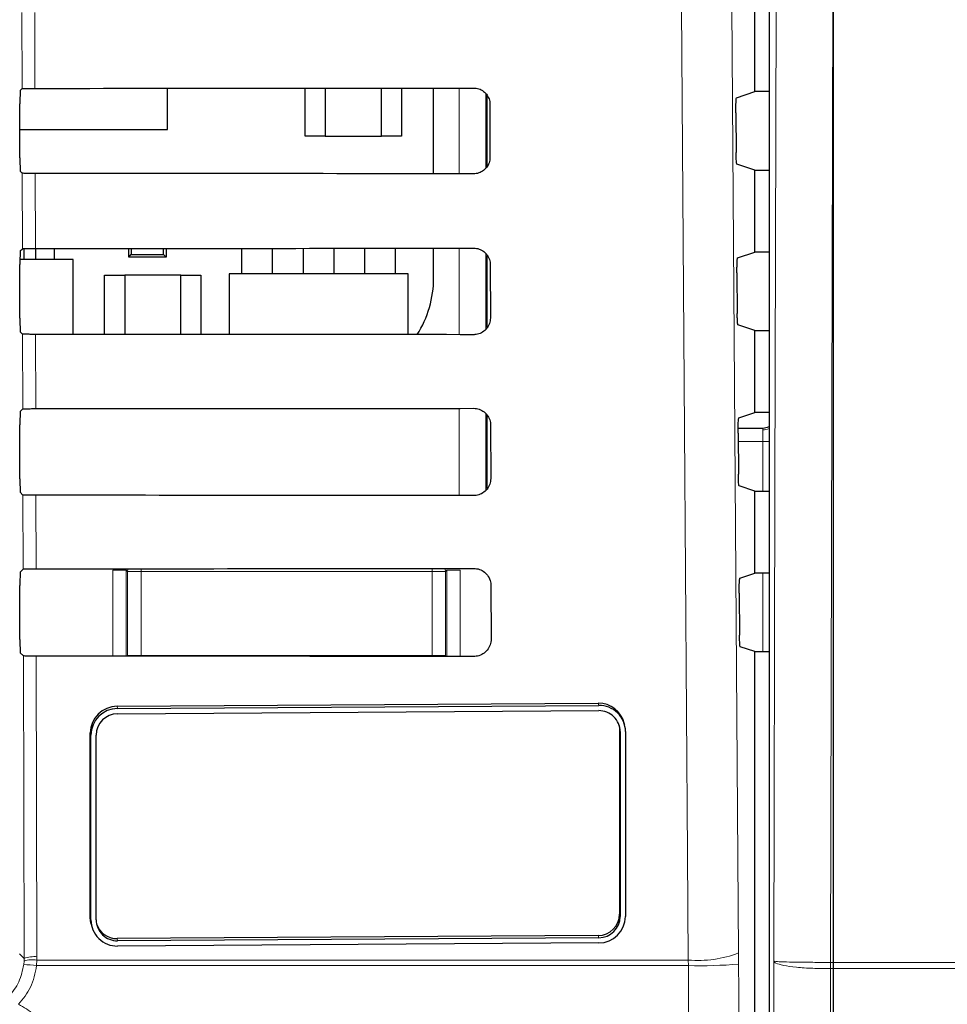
# Paper-space layout 'Blatt3' of a CAD drawing. Header units: millimetres. Extents: x 5 to 418, y 2 to 292.
# Tile 20 of 53: x 85 to 97, y 192 to 205. Entities that reach past the tile are written whole.
import ezdxf

# ---------------------------------------------------------------- set-up
doc = ezdxf.new("R2010")
doc.units = ezdxf.units.MM

psp = doc.layouts.new('Blatt3')

# ---------------------------------------------------------------- linework, layer by layer
at = {"color": 7, "linetype": 'Continuous', "lineweight": 25}
for p, q in [((94.691, 220.6637), (94.691, 151.3052)), ((95.4952, 192.8233), (95.4952, 208.0524)), ((94.5119, 203.6727), (94.5119, 204.696)), ((85.3597, 203.6872), (85.3829, 203.7104)), ((87.1952, 203.201), (87.1952, 203.7144)), ((88.9119, 203.1177), (88.9119, 203.7156)), ((89.1619, 203.7158), (89.1619, 203.1177)), ((89.8619, 203.1177), (89.8619, 203.7163)), ((90.1119, 203.7165), (90.1119, 203.1177)), ((90.5113, 202.6494), (90.5113, 203.7169)), ((94.2856, 203.5974), (94.5119, 203.6727)), ((94.691, 203.6727), (94.5119, 203.6727)), ((91.1785, 202.7408), (91.1785, 203.6229)), ((85.3568, 202.8481), (85.3568, 203.5206)), ((91.2121, 203.5177), (91.2137, 202.851)), ((94.2771, 203.4086), (94.2806, 202.9148)), ((85.3568, 203.201), (87.1952, 203.201)), ((89.1619, 203.1177), (88.9119, 203.1177)), ((89.1619, 203.1177), (89.8619, 203.1177)), ((90.1119, 203.1177), (89.8619, 203.1177)), ((85.3854, 202.6558), (85.3597, 202.6815)), ((94.5119, 202.696), (94.2891, 202.7702)), ((94.5119, 201.6727), (94.5119, 202.696)), ((94.5119, 202.696), (94.691, 202.696)), ((85.3597, 201.6872), (85.3876, 201.7151)), ((85.4085, 201.5819), (85.4085, 201.7164)), ((85.5552, 201.5819), (85.5552, 201.718)), ((85.7885, 201.5819), (85.7885, 201.7181)), ((86.7119, 201.611), (86.7119, 201.7187)), ((86.7442, 201.7187), (86.7442, 201.6434)), ((87.1462, 201.6434), (87.1462, 201.719)), ((87.1785, 201.719), (87.1785, 201.611)), ((88.1219, 201.401), (88.1219, 201.7197)), ((88.5019, 201.401), (88.5019, 201.7199)), ((88.8885, 201.401), (88.8885, 201.7202)), ((89.2685, 201.7205), (89.2685, 201.401)), ((89.6552, 201.401), (89.6552, 201.7208)), ((90.0352, 201.401), (90.0352, 201.7211)), ((90.5113, 201.351), (90.5113, 201.7215)), ((86.0202, 201.5819), (85.357, 201.5819)), ((86.0202, 200.648), (86.0202, 201.5819)), ((86.7119, 201.611), (86.7442, 201.6434)), ((87.1785, 201.611), (86.7119, 201.611)), ((86.7442, 201.6434), (87.1462, 201.6434)), ((87.1462, 201.6434), (87.1785, 201.611)), ((91.1785, 200.7333), (91.1785, 201.6314)), ((94.2997, 201.6021), (94.5119, 201.6727)), ((94.691, 201.6727), (94.5119, 201.6727)), ((85.3568, 200.8481), (85.3568, 201.5206)), ((91.2168, 201.5177), (91.2183, 200.851)), ((86.4119, 201.3844), (86.6619, 201.3844)), ((86.4119, 200.6477), (86.4119, 201.3844)), ((86.6619, 201.3844), (86.6619, 200.6476)), ((87.3619, 201.3844), (86.6619, 201.3844)), ((87.3619, 200.6471), (87.3619, 201.3844)), ((87.3619, 201.3844), (87.6119, 201.3844)), ((87.6119, 201.3844), (87.6119, 200.6469)), ((87.9619, 201.401), (87.9619, 200.6467)), ((90.1952, 201.401), (87.9619, 201.401)), ((90.1952, 200.645), (90.1952, 201.401)), ((94.2912, 201.4133), (94.2947, 200.91)), ((94.5119, 200.696), (94.3032, 200.7655)), ((85.3901, 200.6511), (85.3597, 200.6815)), ((94.5119, 199.6727), (94.5119, 200.696)), ((94.5119, 200.696), (94.691, 200.696)), ((85.3597, 199.6872), (85.3923, 199.7198)), ((91.1785, 198.7258), (91.1785, 199.6399)), ((94.3138, 199.6067), (94.5119, 199.6727)), ((94.691, 199.6727), (94.5119, 199.6727)), ((85.3568, 198.8481), (85.3568, 199.5206)), ((91.2215, 199.5177), (91.223, 198.851)), ((94.3055, 199.4814), (94.6119, 199.4814)), ((94.3052, 199.418), (94.3088, 198.9053)), ((94.5119, 198.696), (94.3174, 198.7608)), ((85.3948, 198.6464), (85.3597, 198.6815)), ((94.5119, 197.6727), (94.5119, 198.696)), ((94.5119, 198.696), (94.691, 198.696)), ((85.3597, 197.6872), (85.3969, 197.7244)), ((94.3278, 197.6114), (94.5119, 197.6727)), ((94.691, 197.6727), (94.5119, 197.6727)), ((85.3568, 196.8481), (85.3568, 197.5206)), ((91.2261, 197.5177), (91.2277, 196.851)), ((94.3193, 197.4227), (94.323, 196.9006)), ((85.3995, 196.6418), (85.3597, 196.6815)), ((94.5119, 196.696), (94.3315, 196.7561)), ((94.5119, 151.4835), (94.5119, 196.696)), ((94.5119, 196.696), (94.691, 196.696)), ((86.5671, 196.0139), (92.5623, 196.0524)), ((86.5737, 195.9869), (92.5689, 196.0255)), ((86.5737, 195.9211), (92.5689, 195.9597)), ((92.8926, 195.7761), (92.886, 195.803)), ((86.234, 193.3801), (86.234, 195.6828)), ((92.8242, 195.7736), (92.8288, 195.7252)), ((92.8288, 195.7252), (92.8288, 193.4225)), ((92.8354, 195.6982), (92.8354, 193.3956)), ((92.902, 195.6987), (92.902, 193.396)), ((86.2406, 193.3532), (86.2406, 195.6558)), ((86.3072, 193.3536), (86.3072, 195.6563)), ((86.2434, 193.3027), (86.25, 193.2758)), ((92.5623, 193.1577), (86.5671, 193.1191)), ((92.5689, 193.1307), (86.5737, 193.0922)), ((92.5689, 193.065), (86.5737, 193.0264)), ((95.4952, 192.8233), (95.4952, 192.8233)), ((95.4952, 192.7454), (95.4952, 192.8233)), ((95.4952, 192.7454), (95.4952, 192.7453)), ((95.4952, 143.9275), (95.4952, 192.7453))]:
    psp.add_line(p, q, dxfattribs=at)
at = {"color": 7, "linetype": 'Continuous', "lineweight": 18}
for p, q in [((95.4952, 208.0524), (95.4577, 192.8233)), ((85.3829, 203.7104), (85.3807, 204.6605)), ((85.5419, 204.6576), (85.5441, 203.7133)), ((90.8306, 202.6491), (90.8306, 203.7171)), ((91.1639, 203.6453), (91.1639, 202.7222)), ((85.3876, 201.7151), (85.3854, 202.6558)), ((85.5466, 202.6529), (85.5488, 201.718)), ((90.8306, 200.6444), (90.8306, 201.7218)), ((91.1639, 201.6539), (91.1639, 200.7148)), ((85.3923, 199.7198), (85.3901, 200.6511)), ((85.5513, 200.6482), (85.5534, 199.7227)), ((90.8306, 198.6397), (90.8306, 199.7265)), ((91.1639, 199.6606), (91.1639, 198.7074)), ((94.6119, 199.4591), (94.6119, 199.4814)), ((94.6119, 199.4591), (94.6119, 199.3148)), ((94.6119, 199.3148), (94.3059, 199.3148)), ((94.6119, 198.696), (94.6119, 199.3148)), ((94.691, 199.3148), (94.6119, 199.3148)), ((85.3969, 197.7244), (85.3948, 198.6464)), ((85.556, 198.6436), (85.5581, 197.7273)), ((86.5148, 197.709), (86.6814, 197.709)), ((86.5148, 196.6383), (86.5148, 197.709)), ((86.699, 197.6915), (86.6814, 197.709)), ((86.6814, 197.709), (86.6814, 196.6382)), ((86.699, 196.6478), (86.699, 197.6915)), ((86.699, 197.6915), (86.8656, 197.6915)), ((86.8656, 197.7281), (86.8656, 197.6915)), ((86.8656, 197.6915), (86.8656, 196.6478)), ((90.4915, 197.6915), (86.8656, 197.6915)), ((90.4915, 197.7308), (90.4915, 197.6915)), ((90.4915, 196.6478), (90.4915, 197.6915)), ((90.4915, 197.6915), (90.6581, 197.6915)), ((90.6757, 197.709), (90.6581, 197.6915)), ((90.6581, 197.6915), (90.6581, 196.6478)), ((90.6757, 196.6352), (90.6757, 197.709)), ((90.8423, 197.709), (90.6757, 197.709)), ((90.8423, 197.709), (90.8423, 196.635)), ((94.6119, 196.696), (94.6119, 197.6727)), ((85.4083, 192.8709), (85.3995, 196.6418)), ((85.5606, 196.6389), (85.5694, 192.893)), ((86.6988, 196.6382), (86.699, 196.6478)), ((86.699, 196.6478), (86.8656, 196.6478)), ((86.6997, 196.6382), (86.699, 196.6478)), ((86.8656, 196.6478), (90.4915, 196.6478)), ((86.8656, 196.6478), (86.8656, 196.6381)), ((90.4915, 196.6478), (90.6581, 196.6478)), ((90.4915, 196.6478), (90.4915, 196.6353)), ((90.6581, 196.6478), (90.6569, 196.6352)), ((90.6581, 196.6478), (90.6583, 196.6352)), ((92.5623, 196.0524), (92.5689, 196.0255)), ((86.5671, 196.0139), (86.5737, 195.9869)), ((86.234, 195.6828), (86.2406, 195.6558)), ((92.8288, 195.7252), (92.8354, 195.6982)), ((86.234, 193.3801), (86.2406, 193.3532)), ((92.8288, 193.4225), (92.8354, 193.3956)), ((86.5671, 193.1191), (86.5737, 193.0922)), ((92.5623, 193.1577), (92.5689, 193.1307)), ((85.3509, 192.9282), (85.4083, 192.8709)), ((85.4076, 192.8386), (85.4083, 192.8709)), ((85.5694, 192.893), (85.5685, 192.8526)), ((94.3121, 192.8007), (94.3115, 192.9411)), ((85.4043, 192.7965), (85.4076, 192.8386)), ((85.5685, 192.8526), (85.5643, 192.7825)), ((93.6851, 192.7825), (85.5643, 192.7825)), ((85.5685, 192.8526), (93.6841, 192.8526)), ((93.6841, 192.8526), (93.6851, 192.7825)), ((95.4579, 192.7453), (95.4576, 192.7453)), ((95.4577, 192.8233), (95.4583, 192.8233)), ((95.4952, 192.7453), (95.4579, 192.7453)), ((95.4583, 192.8233), (95.4952, 192.8233))]:
    psp.add_line(p, q, dxfattribs=at)
at = {"color": 7, "linetype": 'Continuous', "lineweight": 18, "flags": 128}
for points in [[(93.6841, 192.8526), (93.6748, 194.1741), (93.6374, 199.4597), (93.5173, 216.4404)], [(94.1453, 216.5288), (94.2285, 204.7307), (94.3115, 192.9411)], [(94.7495, 192.8385), (94.764, 198.7273), (94.7787, 204.7151), (94.8007, 213.6969), (94.8076, 216.4936)], [(86.699, 197.6915), (86.7022, 197.724), (86.703, 197.728)], [(90.6534, 197.731), (90.6549, 197.724), (90.6581, 197.6915)]]:
    psp.add_lwpolyline(points, dxfattribs=at)
at = {"color": 7, "linetype": 'Continuous', "lineweight": 25, "flags": 128}
psp.add_lwpolyline([(86.2434, 193.3027), (86.2404, 193.316), (86.234, 193.3801)], dxfattribs=at)
at = {"color": 7, "linetype": 'Continuous', "lineweight": 25}
for centre, radius, start, end in [((89.1896, 201.351), 1.3217, 327.70444, 0), ((94.6119, 199.6481), 0.1667, 269.99975, 298.34774), ((92.5666, 195.7231), 0.3293, 14.04237, 90.73939), ((86.5675, 195.6803), 0.3335, 90.07796, 179.58005), ((86.5741, 195.6534), 0.3335, 90.07796, 179.58005), ((92.5735, 195.697), 0.3285, 0.29845, 90.78934), ((92.5726, 195.6969), 0.2628, 0.29845, 90.78934), ((86.574, 195.6543), 0.2668, 90.07796, 179.58005), ((86.5692, 193.3549), 0.3285, 180.29845, 270.78934), ((86.5701, 193.355), 0.2628, 180.29845, 270.78934), ((92.562, 193.4245), 0.2668, 270.07796, 359.58005), ((92.5685, 193.3985), 0.3335, 270.07796, 359.58005), ((92.5686, 193.3976), 0.2668, 270.07796, 359.58005), ((86.5637, 193.3827), 0.2636, 197.08612, 270.72675)]:
    psp.add_arc(centre, radius, start, end, dxfattribs=at)
at = {"color": 7, "linetype": 'Continuous', "lineweight": 18}
for centre, radius, start, end in [((94.6125, 199.6459), 0.1868, 269.817, 294.8611), ((85.5162, 192.5236), 0.3332, 80.96458, 109.01794), ((85.5325, 192.5635), 0.3315, 83.61467, 112.00928), ((93.8103, 194.2275), 1.3807, 264.75697, 291.28619), ((85.3301, 191.0274), 1.7706, 82.39916, 87.59893), ((93.8145, 199.1231), 6.342, 268.83046, 274.50021), ((106.0387, 192.7693), 10.5811, 179.70761, 180.13004), ((105.9533, 192.7309), 10.4954, 179.49568, 179.92156)]:
    psp.add_arc(centre, radius, start, end, dxfattribs=at)
at = {"color": 7, "linetype": 'Continuous', "lineweight": 25}
for centre, major_axis, start_param, end_param in [((85.3598, 203.5206), (0, 0.1667), 0.0174533, 1.5707963), ((74.5119, 209.5122), (332.3995, 0), 4.7455848, 4.7620484), ((85.3598, 202.8481), (0, 0.1667), 1.5707963, 3.1241394), ((74.5119, 196.8836), (330.7098, 0), 1.5208829, 1.5374234), ((74.5119, 207.5122), (332.1319, 0), 4.7456256, 4.7620885), ((85.3598, 201.5206), (0, 0.1667), 0.0174533, 1.5707963), ((85.3598, 200.8481), (0, 0.1667), 1.5707963, 3.1241394), ((74.5119, 194.8836), (330.4422, 0), 1.5208425, 1.5373821), ((74.5119, 205.5122), (331.8643, 0), 4.7456664, 4.7621286), ((85.3598, 199.5206), (0, 0.1667), 0.0174533, 1.5707963), ((85.3598, 198.8481), (0, 0.1667), 1.5707963, 3.1241394), ((74.5119, 192.8835), (330.1746, 0), 1.5208019, 1.5373409), ((85.3598, 197.5206), (0, 0.1667), 0.0174533, 1.5707963), ((74.5119, 203.5122), (331.5967, 0), 4.7457074, 4.7621688), ((85.3598, 196.8481), (0, 0.1667), 1.5707963, 3.1241394), ((74.5119, 190.8835), (329.907, 0), 1.5207614, 1.5372995)]:
    psp.add_ellipse(centre, major_axis=major_axis, ratio=0.0174551, start_param=start_param, end_param=end_param, dxfattribs=at)
for points, knots in [([(85.3829, 203.7104), (85.3851, 203.7108), (85.3895, 203.7114), (85.4194, 203.7123), (85.4627, 203.713), (85.5072, 203.7133), (85.535, 203.7133), (85.5441, 203.7133)], [0, 0, 0, 0, 0.2236419, 0.4473071, 0.6702865, 0.8918403, 1, 1, 1, 1]), ([(91.0119, 203.7173), (91.022, 203.7168), (91.0545, 203.7153), (91.1074, 203.6972), (91.1615, 203.656), (91.1989, 203.5987), (91.2113, 203.5495), (91.212, 203.5223), (91.2121, 203.5177)], [0, 0, 0, 0, 0.0969335, 0.3092262, 0.5228618, 0.7386127, 0.9558999, 1, 1, 1, 1]), ([(94.2771, 203.4086), (94.2771, 203.4273), (94.277, 203.4647), (94.2781, 203.5178), (94.28, 203.5607), (94.2827, 203.5907), (94.2846, 203.5951), (94.2856, 203.5974)], [0, 0, 0, 0, 0.19837037, 0.39672952, 0.59546184, 0.79527071, 1, 1, 1, 1]), ([(91.2137, 202.851), (91.2132, 202.8404), (91.2117, 202.8071), (91.1927, 202.7529), (91.1502, 202.6984), (91.092, 202.6614), (91.043, 202.6496), (91.0163, 202.649), (91.0119, 202.649)], [0, 0, 0, 0, 0.1010655, 0.3178599, 0.533256, 0.7465312, 0.9583308, 1, 1, 1, 1]), ([(94.2891, 202.7702), (94.2881, 202.7724), (94.2862, 202.7768), (94.2835, 202.8067), (94.2816, 202.8499), (94.2808, 202.8892), (94.2806, 202.9112), (94.2806, 202.9148)], [0, 0, 0, 0, 0.23927781, 0.4785801, 0.71717157, 0.95431622, 1, 1, 1, 1]), ([(85.5466, 202.6529), (85.5281, 202.653), (85.491, 202.6531), (85.4424, 202.6536), (85.406, 202.6543), (85.3882, 202.6551), (85.3861, 202.6556), (85.3854, 202.6558)], [0, 0, 0, 0, 0.2188069, 0.4375695, 0.6575686, 0.8799842, 1, 1, 1, 1]), ([(85.3876, 201.7151), (85.3898, 201.7154), (85.3942, 201.7161), (85.4241, 201.717), (85.4674, 201.7176), (85.5119, 201.7179), (85.5397, 201.718), (85.5488, 201.718)], [0, 0, 0, 0, 0.2236478, 0.447319, 0.6703044, 0.8918641, 1, 1, 1, 1]), ([(91.0119, 201.7219), (91.0226, 201.7214), (91.056, 201.7199), (91.1105, 201.701), (91.1656, 201.6585), (91.2037, 201.5997), (91.2161, 201.5496), (91.2167, 201.5221), (91.2168, 201.5177)], [0, 0, 0, 0, 0.09963192, 0.31194565, 0.52561033, 0.74138949, 0.95869177, 1, 1, 1, 1]), ([(94.2912, 201.4133), (94.2911, 201.432), (94.2911, 201.4694), (94.2922, 201.5225), (94.2941, 201.5654), (94.2967, 201.5954), (94.2987, 201.5998), (94.2997, 201.6021)], [0, 0, 0, 0, 0.1983676, 0.396724, 0.5954542, 0.7952627, 1, 1, 1, 1]), ([(91.2183, 200.851), (91.2178, 200.8399), (91.2162, 200.8055), (91.1965, 200.7499), (91.1528, 200.6943), (91.0931, 200.6567), (91.0432, 200.6448), (91.0161, 200.6443), (91.0119, 200.6443)], [0, 0, 0, 0, 0.1037105, 0.3204859, 0.5358558, 0.7491071, 0.9608965, 1, 1, 1, 1]), ([(94.3032, 200.7655), (94.3023, 200.7677), (94.3003, 200.7721), (94.2977, 200.8019), (94.2957, 200.8452), (94.2949, 200.8845), (94.2947, 200.9065), (94.2947, 200.91)], [0, 0, 0, 0, 0.2392808, 0.4785861, 0.7171794, 0.9543235, 1, 1, 1, 1]), ([(85.5513, 200.6482), (85.5327, 200.6483), (85.4957, 200.6484), (85.4471, 200.6489), (85.4107, 200.6497), (85.3929, 200.6504), (85.3908, 200.651), (85.3901, 200.6511)], [0, 0, 0, 0, 0.2188129, 0.4375815, 0.6575867, 0.8800086, 1, 1, 1, 1]), ([(91.0119, 199.7266), (91.0231, 199.7261), (91.0576, 199.7244), (91.1135, 199.7047), (91.1697, 199.6611), (91.2084, 199.6008), (91.2208, 199.5498), (91.2214, 199.5219), (91.2215, 199.5177)], [0, 0, 0, 0, 0.1022077, 0.3145418, 0.5282346, 0.7440408, 0.9613575, 1, 1, 1, 1]), ([(85.3923, 199.7198), (85.3944, 199.7201), (85.3988, 199.7208), (85.4287, 199.7216), (85.4721, 199.7223), (85.5166, 199.7226), (85.5443, 199.7226), (85.5534, 199.7227)], [0, 0, 0, 0, 0.2236538, 0.447331, 0.6703222, 0.8918878, 1, 1, 1, 1]), ([(94.3052, 199.418), (94.3052, 199.4367), (94.3051, 199.4741), (94.3062, 199.5272), (94.3082, 199.57), (94.3108, 199.6001), (94.3128, 199.6045), (94.3138, 199.6067)], [0, 0, 0, 0, 0.1983649, 0.3967185, 0.5954465, 0.7952546, 1, 1, 1, 1]), ([(94.3174, 198.7608), (94.3164, 198.763), (94.3144, 198.7673), (94.3118, 198.7972), (94.3098, 198.8405), (94.309, 198.8798), (94.3089, 198.9018), (94.3088, 198.9053)], [0, 0, 0, 0, 0.2392838, 0.4785921, 0.7171872, 0.9543308, 1, 1, 1, 1]), ([(91.223, 198.851), (91.2225, 198.8394), (91.2208, 198.804), (91.2003, 198.7469), (91.1553, 198.6901), (91.0942, 198.652), (91.0433, 198.6401), (91.0159, 198.6396), (91.0119, 198.6396)], [0, 0, 0, 0, 0.1062358, 0.3229931, 0.5383379, 0.7515666, 0.9633463, 1, 1, 1, 1]), ([(85.556, 198.6436), (85.5374, 198.6436), (85.5004, 198.6437), (85.4517, 198.6442), (85.4154, 198.645), (85.3976, 198.6458), (85.3955, 198.6463), (85.3948, 198.6464)], [0, 0, 0, 0, 0.2188189, 0.4375935, 0.6576048, 0.880033, 1, 1, 1, 1]), ([(85.3969, 197.7244), (85.3991, 197.7248), (85.4035, 197.7254), (85.4334, 197.7263), (85.4767, 197.727), (85.5212, 197.7273), (85.549, 197.7273), (85.5581, 197.7273)], [0, 0, 0, 0, 0.2236598, 0.4473429, 0.6703401, 0.8919116, 1, 1, 1, 1]), ([(91.0119, 197.7313), (91.0236, 197.7307), (91.0592, 197.729), (91.1165, 197.7085), (91.1738, 197.6637), (91.2131, 197.6018), (91.2255, 197.5499), (91.2261, 197.5217), (91.2261, 197.5177)], [0, 0, 0, 0, 0.1046692, 0.317023, 0.5307428, 0.746575, 0.9639054, 1, 1, 1, 1]), ([(94.3193, 197.4227), (94.3192, 197.4414), (94.3192, 197.4788), (94.3203, 197.5319), (94.3222, 197.5747), (94.3248, 197.6047), (94.3268, 197.6092), (94.3278, 197.6114)], [0, 0, 0, 0, 0.1983621, 0.396713, 0.5954388, 0.7952465, 1, 1, 1, 1]), ([(91.2277, 196.851), (91.2271, 196.8389), (91.2253, 196.8024), (91.2041, 196.7438), (91.1579, 196.686), (91.0953, 196.6472), (91.0435, 196.6354), (91.0157, 196.635), (91.0119, 196.6349)], [0, 0, 0, 0, 0.1086494, 0.3253892, 0.5407101, 0.7539172, 0.9656881, 1, 1, 1, 1]), ([(94.3315, 196.7561), (94.3305, 196.7583), (94.3285, 196.7626), (94.3259, 196.7925), (94.324, 196.8358), (94.3232, 196.8751), (94.323, 196.8971), (94.323, 196.9006)], [0, 0, 0, 0, 0.2392868, 0.4785981, 0.7171951, 0.9543381, 1, 1, 1, 1]), ([(85.5606, 196.6389), (85.5421, 196.6389), (85.5051, 196.639), (85.4564, 196.6395), (85.4201, 196.6403), (85.4022, 196.6411), (85.4002, 196.6416), (85.3995, 196.6418)], [0, 0, 0, 0, 0.2188249, 0.4376055, 0.657623, 0.8800574, 1, 1, 1, 1])]:
    psp.add_open_spline(points, degree=3, knots=knots, dxfattribs=at)
at = {"color": 7, "linetype": 'Continuous', "lineweight": 18}
for points, knots in [([(84.7418, 192.2043), (84.7667, 192.2051), (84.866, 192.2085), (85.0369, 192.259), (85.2214, 192.3902), (85.3575, 192.5758), (85.3887, 192.7229), (85.4043, 192.7965)], [0, 0, 0, 0, 0.07714387, 0.30784814, 0.53843405, 0.76919594, 1, 1, 1, 1]), ([(85.5643, 192.7825), (85.5457, 192.6896), (85.5098, 192.5107), (85.3952, 192.369), (85.3401, 192.3008)], [0, 0, 0, 0, 0.5189654, 1, 1, 1, 1]), ([(93.7881, 151.5358), (93.7865, 151.9793), (93.7787, 154.1965), (93.7476, 163.5114), (93.7113, 176.8157), (93.6924, 188.3531), (93.6851, 192.7825)], [0, 0, 0, 0, 0.0322876, 0.1614382, 0.6780666, 1, 1, 1, 1]), ([(94.3121, 192.8007), (94.3238, 185.9271), (94.3472, 172.1773), (94.3923, 158.447), (94.4148, 151.5806)], [0, 0, 0, 0, 0.4998997, 1, 1, 1, 1]), ([(94.7193, 151.277), (94.7231, 155.0155), (94.7306, 162.4929), (94.7416, 176.3457), (94.7465, 186.464), (94.7495, 192.8385)], [0, 0, 0, 0, 0.2700569, 0.5401438, 1, 1, 1, 1]), ([(94.7495, 192.8385), (94.7495, 192.8384), (94.7508, 192.8371), (94.7719, 192.834), (94.8641, 192.8297), (95.026, 192.826), (95.2321, 192.8236), (95.3825, 192.8234), (95.4577, 192.8233)], [0, 0, 0, 0, 0.0057486, 0.1667841, 0.3758764, 0.5843028, 0.7922472, 1, 1, 1, 1]), ([(95.4576, 192.7453), (95.3824, 192.7459), (95.232, 192.747), (95.0259, 192.7617), (94.864, 192.7844), (94.7719, 192.8111), (94.7508, 192.8299), (94.7495, 192.8382), (94.7495, 192.8385)], [0, 0, 0, 0, 0.207753, 0.4156974, 0.6241234, 0.8332157, 0.9942513, 1, 1, 1, 1]), ([(95.4579, 192.7453), (95.4549, 186.3931), (95.45, 176.295), (95.439, 162.4597), (95.4314, 154.9776), (95.4276, 151.2363)], [0, 0, 0, 0, 0.4588365, 0.7294033, 1, 1, 1, 1]), ([(95.4952, 192.8233), (95.4952, 192.8233), (97.2887, 192.8233), (101.4682, 192.8233), (108.0434, 192.8234), (115.2114, 192.8234), (119.9789, 192.8233), (122.3627, 192.8233)], [0, 0, 0, 0, 0.0000007, 0.2007681, 0.4671782, 0.7335862, 1, 1, 1, 1]), ([(122.3632, 192.7453), (119.9793, 192.7453), (115.2117, 192.7452), (108.0434, 192.7452), (101.468, 192.7453), (97.2886, 192.7453), (95.4952, 192.7454), (95.4952, 192.7454)], [0, 0, 0, 0, 0.2664191, 0.5328324, 0.7992478, 0.9999993, 1, 1, 1, 1]), ([(85.3401, 192.3008), (85.4054, 192.2631), (85.5359, 192.1875), (85.6694, 192.0002), (85.7257, 191.8267), (85.7298, 191.7226), (85.731, 191.6932)], [0, 0, 0, 0, 0.2946916, 0.5893405, 0.8841722, 1, 1, 1, 1])]:
    psp.add_open_spline(points, degree=3, knots=knots, dxfattribs=at)

doc.saveas('drawing.dxf')
